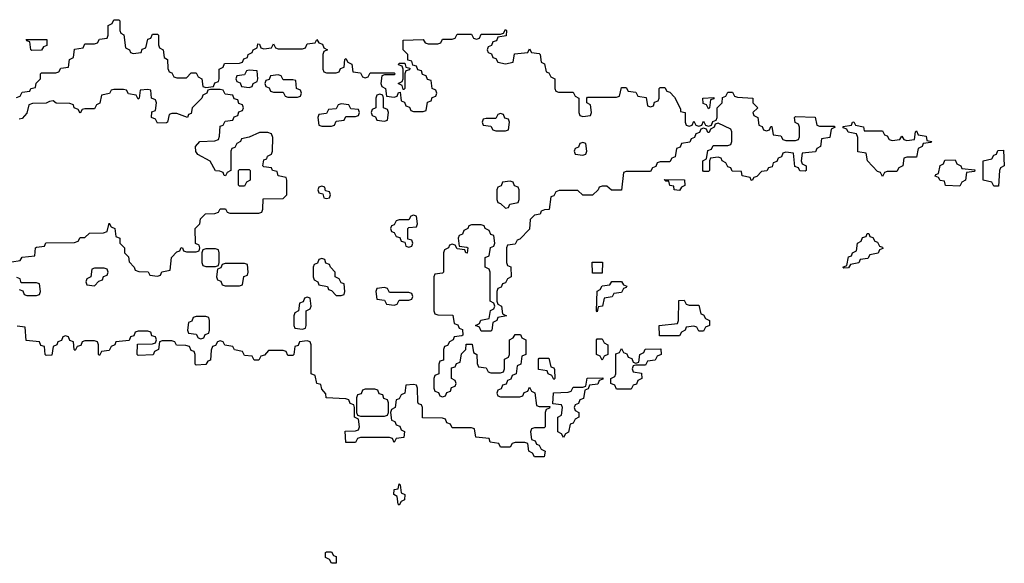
# Model space of a CAD drawing. Header units: inches. Extents: x 2710028 to 2964570, y 496606 to 722708.
# Tile 61 of 228: x 2801400 to 2805474, y 635366 to 637614. Entities that reach past the tile are written whole.
import ezdxf

# ---------------------------------------------------------------- set-up
doc = ezdxf.new("R2010")
doc.units = ezdxf.units.IN
doc.header["$MEASUREMENT"] = 0
doc.layers.add('C8603', color=7, linetype='Continuous')

msp = doc.modelspace()

# ---------------------------------------------------------------- linework, layer by layer
at = {"layer": 'C8603', "color": 6}
for points in [[(2801387.3, 637292.7), (2801402, 637298), (2801410, 637314), (2801442, 637318), (2801446, 637330), (2801466, 637334), (2801468.4, 637351.6), (2801486, 637370), (2801486, 637390), (2801490, 637394), (2801550, 637394), (2801562, 637398), (2801570, 637414), (2801602, 637418), (2801606, 637450), (2801622, 637458), (2801627.3, 637492.7), (2801662, 637498), (2801670, 637514), (2801710, 637514), (2801722, 637518), (2801730, 637534), (2801762, 637538), (2801766, 637550), (2801766, 637590), (2801782, 637598), (2801790, 637614), (2801810, 637614), (2801814, 637610), (2801814, 637570), (2801818, 637558), (2801831.3, 637551.3), (2801838, 637498), (2801854, 637490), (2801858, 637478), (2801870, 637474), (2801902, 637478), (2801907.3, 637492.7), (2801922, 637498), (2801930, 637534), (2801942, 637538), (2801950, 637554), (2801970, 637554), (2801974, 637550), (2801974, 637510), (2801978, 637498), (2801994, 637490), (2801998, 637458), (2802012, 637450), (2802012.7, 637412.7), (2802018, 637398), (2802030, 637394), (2802038, 637378), (2802050, 637374), (2802090, 637374), (2802110, 637394), (2802130, 637394), (2802138, 637378), (2802154, 637370), (2802158, 637338), (2802170, 637334), (2802202, 637338), (2802207.3, 637352.7), (2802222, 637358), (2802226, 637370), (2802226, 637410), (2802242, 637418), (2802247.3, 637432.7), (2802310, 637434), (2802322, 637438), (2802327.3, 637452.7), (2802342, 637458), (2802346, 637470), (2802362, 637478), (2802366, 637490), (2802382, 637498), (2802386, 637514), (2802392.7, 637512.7), (2802398, 637498), (2802410, 637494), (2802442, 637498), (2802450, 637514), (2802458, 637498), (2802470, 637494), (2802570, 637494), (2802582, 637498), (2802590, 637514), (2802622, 637518), (2802630, 637532), (2802638, 637518), (2802652.7, 637512.7), (2802658, 637498), (2802674, 637490), (2802658, 637482), (2802654, 637470), (2802654, 637410), (2802658, 637398), (2802670, 637394), (2802710, 637394), (2802722, 637398), (2802727.3, 637412.7), (2802742, 637418), (2802746, 637450), (2802750, 637454), (2802758, 637438), (2802774, 637430), (2802778, 637398), (2802810, 637394), (2802818, 637378), (2802830, 637374), (2802842, 637378), (2802850, 637394), (2802950, 637394), (2802954, 637390), (2802950, 637386), (2802910, 637386), (2802898, 637382), (2802894, 637350), (2802898, 637338), (2802914, 637330), (2802918, 637298), (2802950, 637294), (2802962, 637298), (2802967.3, 637312.7), (2802974, 637314), (2802978, 637278), (2802992.7, 637272.7), (2802998, 637258), (2803012.7, 637252.7), (2803018, 637238), (2803030, 637234), (2803070, 637234), (2803082, 637238), (2803087.3, 637272.7), (2803102, 637278), (2803107.3, 637292.7), (2803122, 637298), (2803126, 637310), (2803122, 637322), (2803106, 637330), (2803102, 637362), (2803087.3, 637367.3), (2803082, 637382), (2803067.3, 637387.3), (2803062, 637402), (2803047.3, 637407.3), (2803042, 637422), (2803026, 637426), (2803022, 637442), (2803006, 637446), (2803006, 637470), (2802986, 637490), (2802986, 637530), (2803070, 637532), (2803078, 637518), (2803090, 637514), (2803130, 637514), (2803142, 637518), (2803150, 637534), (2803190, 637534), (2803202, 637538), (2803210, 637554), (2803270, 637554), (2803278, 637538), (2803290, 637534), (2803302, 637538), (2803310, 637554), (2803390, 637554), (2803402, 637558), (2803410, 637574), (2803414, 637570), (2803412.7, 637547.3), (2803378, 637542), (2803372.7, 637527.3), (2803358, 637522), (2803352.7, 637507.3), (2803338, 637502), (2803334, 637490), (2803338, 637478), (2803352.7, 637472.7), (2803358, 637458), (2803370, 637454), (2803378, 637438), (2803410, 637432), (2803442, 637438), (2803447.3, 637472.7), (2803502, 637478), (2803510, 637494), (2803518, 637478), (2803550, 637474), (2803554, 637470), (2803558, 637438), (2803571.6, 637431.6), (2803578, 637398), (2803590, 637394), (2803598, 637378), (2803614, 637370), (2803614, 637330), (2803618, 637318), (2803630, 637314), (2803690, 637314), (2803698, 637298), (2803714, 637290), (2803714, 637230), (2803718, 637218), (2803730, 637214), (2803762, 637218), (2803766, 637230), (2803762, 637262), (2803746, 637270), (2803746, 637290), (2803750, 637294), (2803870, 637294), (2803882, 637298), (2803890, 637334), (2803910, 637334), (2803918, 637318), (2803950, 637314), (2803958, 637298), (2803992.7, 637292.7), (2803998, 637258), (2804010, 637254), (2804022, 637258), (2804027.3, 637272.7), (2804042, 637278), (2804046, 637290), (2804046, 637330), (2804050, 637334), (2804070, 637334), (2804078, 637318), (2804090, 637314), (2804110, 637294), (2804134, 637246), (2804134, 637234), (2804154, 637230), (2804154, 637190), (2804158, 637178), (2804170, 637174), (2804182, 637178), (2804190, 637194), (2804198, 637178), (2804210, 637174), (2804222, 637178), (2804230, 637194), (2804238, 637178), (2804250, 637174), (2804262, 637178), (2804267.3, 637192.7), (2804282, 637198), (2804286, 637210), (2804286, 637250), (2804306, 637270), (2804307.3, 637292.7), (2804322, 637298), (2804330, 637314), (2804350, 637314), (2804358, 637298), (2804370, 637294), (2804434, 637290), (2804434, 637270), (2804454, 637250), (2804434, 637230), (2804438, 637218), (2804454, 637210), (2804458, 637178), (2804472.7, 637172.7), (2804478, 637158), (2804490, 637154), (2804502, 637158), (2804507.3, 637172.7), (2804512.7, 637172.7), (2804518, 637138), (2804550, 637134), (2804558, 637118), (2804570, 637114), (2804610, 637114), (2804622, 637118), (2804626, 637130), (2804626, 637170), (2804622, 637182), (2804608.4, 637188.4), (2804606, 637210), (2804610, 637214), (2804691.6, 637211.6), (2804698, 637178), (2804710, 637174), (2804770, 637174), (2804774, 637170), (2804758, 637162), (2804752.7, 637127.3), (2804718, 637122), (2804714, 637090), (2804698, 637082), (2804692.7, 637067.3), (2804638, 637062), (2804634, 637030), (2804638, 637018), (2804654, 637010), (2804654, 636990), (2804650, 636988), (2804628.4, 636988.4), (2804622, 637002), (2804607.3, 637007.3), (2804602, 637062), (2804570, 637066), (2804558, 637062), (2804552.7, 637047.3), (2804538, 637042), (2804532.7, 637027.3), (2804518, 637022), (2804514, 637006), (2804498, 637002), (2804491.6, 636988.4), (2804470, 636986), (2804450, 636966), (2804438, 636962), (2804431.1, 636948.9), (2804426, 636950), (2804422, 636962), (2804388.9, 636968.9), (2804386, 636986), (2804348, 636988), (2804342, 637002), (2804330, 637006), (2804322, 637022), (2804306, 637030), (2804302, 637042), (2804290, 637046), (2804258, 637042), (2804254, 637030), (2804254, 636990), (2804250, 636986), (2804230, 636986), (2804226, 636990), (2804226, 637030), (2804242, 637038), (2804247.3, 637072.7), (2804262, 637078), (2804270, 637094), (2804330, 637094), (2804342, 637098), (2804346, 637110), (2804346, 637150), (2804342, 637162), (2804290, 637186), (2804278, 637182), (2804274, 637170), (2804258, 637162), (2804252.7, 637147.3), (2804247.3, 637147.3), (2804242, 637162), (2804230, 637166), (2804218, 637162), (2804212.7, 637147.3), (2804198, 637142), (2804192.7, 637127.3), (2804178, 637122), (2804172.7, 637107.3), (2804138, 637102), (2804132.7, 637087.3), (2804118, 637082), (2804112.7, 637047.3), (2804098, 637042), (2804090, 637026), (2804050, 637026), (2804038, 637022), (2804032.7, 637007.3), (2804018, 637002), (2804010, 636986), (2803910, 636986), (2803898, 636982), (2803890, 636908.7), (2803849.1, 636909.1), (2803830, 636926), (2803810, 636926), (2803798, 636922), (2803794, 636910), (2803770, 636889), (2803730, 636889), (2803710, 636908), (2803632.7, 636907.3), (2803618, 636902), (2803610, 636886), (2803598, 636882), (2803590.7, 636829.3), (2803572, 636828), (2803558, 636822), (2803554, 636810), (2803530, 636806), (2803512.7, 636787.3), (2803510, 636748), (2803470, 636706), (2803458, 636702), (2803450, 636686), (2803418, 636682), (2803414, 636670), (2803414, 636610), (2803418, 636598), (2803431.6, 636591.6), (2803434, 636550), (2803418, 636542), (2803410, 636526), (2803398, 636522), (2803392.7, 636507.3), (2803378, 636502), (2803374, 636490), (2803374, 636450), (2803378, 636438), (2803394, 636430), (2803398, 636398), (2803414, 636390), (2803378, 636382), (2803374, 636370), (2803358, 636362), (2803354, 636330), (2803350, 636326), (2803310, 636326), (2803302, 636342), (2803286, 636350), (2803302, 636358), (2803308.4, 636371.6), (2803342, 636378), (2803348.4, 636411.6), (2803362, 636418), (2803366, 636430), (2803362, 636442), (2803346, 636450), (2803346, 636570), (2803342, 636582), (2803326, 636590), (2803326, 636630), (2803342, 636638), (2803348.4, 636671.6), (2803362, 636678), (2803366, 636690), (2803362, 636722), (2803350, 636726), (2803342, 636742), (2803326, 636750), (2803322, 636762), (2803310, 636766), (2803270, 636766), (2803258, 636762), (2803254, 636750), (2803238, 636742), (2803232.7, 636727.3), (2803218, 636722), (2803214, 636710), (2803218, 636678), (2803250, 636674), (2803254, 636670), (2803252, 636648), (2803246, 636650), (2803242, 636662), (2803210, 636666), (2803202, 636682), (2803190, 636686), (2803178, 636682), (2803174, 636670), (2803158, 636662), (2803154, 636650), (2803154, 636570), (2803150, 636566), (2803118, 636562), (2803114, 636550), (2803114, 636410), (2803118, 636398), (2803130, 636394), (2803192.7, 636392.7), (2803198, 636358), (2803212.7, 636352.7), (2803218, 636338), (2803232.7, 636332.7), (2803234, 636310), (2803230, 636306), (2803198, 636302), (2803194, 636290), (2803178, 636282), (2803170, 636266), (2803158, 636262), (2803154, 636250), (2803154, 636206), (2803138, 636202), (2803134, 636190), (2803134, 636150), (2803118, 636142), (2803114, 636130), (2803114, 636090), (2803118, 636078), (2803132.7, 636072.7), (2803138, 636058), (2803150, 636054), (2803162, 636058), (2803167.3, 636072.7), (2803182, 636078), (2803187.3, 636092.7), (2803202, 636098), (2803206, 636110), (2803202, 636122), (2803186, 636130), (2803186, 636174), (2803202, 636178), (2803207.3, 636192.7), (2803222, 636198), (2803228.4, 636231.6), (2803246, 636250), (2803247.3, 636272.7), (2803271.6, 636271.6), (2803278, 636238), (2803292, 636230), (2803292.7, 636192.7), (2803298, 636178), (2803330, 636174), (2803338, 636158), (2803350, 636154), (2803390, 636154), (2803402, 636158), (2803406, 636170), (2803406, 636210), (2803422, 636218), (2803426, 636230), (2803426, 636290), (2803442, 636298), (2803450, 636312), (2803472.7, 636312.7), (2803478, 636298), (2803494, 636290), (2803494, 636230), (2803478, 636222), (2803474, 636190), (2803458, 636182), (2803454, 636150), (2803438, 636142), (2803432.7, 636127.3), (2803418, 636122), (2803412.7, 636107.3), (2803398, 636102), (2803392.7, 636087.3), (2803378, 636082), (2803374, 636070), (2803378, 636058), (2803390, 636054), (2803470, 636054), (2803482, 636058), (2803487.3, 636072.7), (2803502, 636078), (2803510, 636094), (2803518, 636078), (2803531.6, 636071.6), (2803538, 636018), (2803550, 636014), (2803594, 636014), (2803592.7, 636007.3), (2803578, 636002), (2803574, 635990), (2803574, 635930), (2803570, 635926), (2803530, 635926), (2803518, 635922), (2803514, 635910), (2803518, 635878), (2803532.7, 635872.7), (2803538, 635858), (2803550, 635854), (2803558, 635838), (2803574, 635830), (2803570, 635806), (2803530, 635806), (2803522, 635822), (2803506, 635830), (2803502, 635862), (2803490, 635866), (2803450, 635866), (2803438, 635862), (2803430, 635846), (2803390, 635846), (2803382, 635862), (2803347.3, 635867.3), (2803342, 635882), (2803287.3, 635887.3), (2803282, 635922), (2803270, 635926), (2803190, 635926), (2803182, 635942), (2803167.3, 635947.3), (2803162, 635962), (2803150, 635966), (2803067.3, 635967.3), (2803066, 636010), (2803062, 636022), (2803050, 636026), (2803047.3, 636032.7), (2803046, 636090), (2803042, 636102), (2803030, 636106), (2802998, 636102), (2802994, 636070), (2802978, 636062), (2802970, 636046), (2802958, 636042), (2802954, 636010), (2802938, 636002), (2802934, 635990), (2802938, 635958), (2802952.7, 635952.7), (2802958, 635938), (2802972.7, 635932.7), (2802978, 635918), (2802991.6, 635911.6), (2802990, 635886), (2802958, 635882), (2802950, 635866), (2802942, 635882), (2802930, 635886), (2802810, 635886), (2802798, 635882), (2802790, 635866), (2802750, 635866), (2802747.3, 635912.7), (2802790, 635914), (2802802, 635918), (2802806, 635930), (2802802, 635962), (2802786, 635970), (2802786, 636010), (2802782, 636022), (2802767.3, 636027.3), (2802762, 636042), (2802750, 636046), (2802668, 636050), (2802667.3, 636067.3), (2802650, 636086), (2802646, 636106), (2802628.9, 636108.9), (2802622, 636142), (2802606, 636150), (2802606, 636270), (2802602, 636282), (2802590, 636286), (2802558, 636282), (2802552.7, 636267.3), (2802538, 636262), (2802534, 636230), (2802530, 636226), (2802510, 636226), (2802502, 636242), (2802490, 636246), (2802430, 636246), (2802412.7, 636227.3), (2802398, 636222), (2802390, 636206), (2802370, 636206), (2802362, 636222), (2802330, 636226), (2802322, 636242), (2802288.4, 636248.4), (2802282, 636262), (2802248.4, 636268.4), (2802242, 636282), (2802230, 636286), (2802218, 636282), (2802210, 636266), (2802198, 636262), (2802192.7, 636247.3), (2802190, 636206), (2802178, 636202), (2802170, 636188), (2802130, 636186), (2802126, 636190), (2802126, 636230), (2802122, 636242), (2802110, 636246), (2802102, 636262), (2802087.3, 636267.3), (2802048.4, 636268.4), (2802042, 636282), (2802030, 636286), (2801990, 636286), (2801978, 636282), (2801974, 636250), (2801958, 636242), (2801951.6, 636228.4), (2801890, 636226), (2801886, 636230), (2801887.3, 636272.7), (2801950, 636274), (2801962, 636278), (2801966, 636290), (2801962, 636302), (2801947.3, 636307.3), (2801942, 636322), (2801930, 636326), (2801890, 636326), (2801878, 636322), (2801872.7, 636307.3), (2801858, 636302), (2801852.7, 636287.3), (2801798, 636282), (2801794, 636270), (2801778, 636262), (2801770, 636246), (2801738, 636242), (2801730, 636226), (2801726, 636230), (2801726, 636270), (2801722, 636282), (2801710, 636286), (2801670, 636286), (2801658, 636282), (2801652.7, 636267.3), (2801638, 636262), (2801630, 636246), (2801626, 636250), (2801622, 636282), (2801607.3, 636287.3), (2801602, 636302), (2801590, 636306), (2801578, 636302), (2801572.7, 636287.3), (2801558, 636282), (2801554, 636270), (2801538, 636262), (2801532.7, 636227.3), (2801510, 636226), (2801506, 636230), (2801502, 636262), (2801487.3, 636267.3), (2801482, 636282), (2801427.3, 636287.3), (2801422, 636342), (2801390, 636346)], [(2801367.3, 636612.7), (2801402, 636618), (2801410, 636632), (2801462, 636638), (2801466, 636670), (2801470, 636674), (2801502, 636678), (2801508.4, 636691.6), (2801627.3, 636692.7), (2801642, 636698), (2801650, 636714), (2801670, 636714), (2801688.4, 636731.6), (2801747.3, 636732.7), (2801762, 636738), (2801770, 636772), (2801778, 636758), (2801794, 636750), (2801798, 636718), (2801814, 636710), (2801814, 636690), (2801834, 636670), (2801834, 636650), (2801850, 636634), (2801852.7, 636612.7), (2801874, 636590), (2801878, 636578), (2801892.7, 636572.7), (2801931.6, 636571.6), (2801938, 636558), (2801970, 636554), (2801982, 636558), (2801988.4, 636571.6), (2802022, 636578), (2802028, 636630), (2802050, 636654), (2802062, 636658), (2802068.4, 636671.6), (2802074, 636670), (2802078, 636658), (2802090, 636654), (2802130, 636654), (2802142, 636658), (2802146, 636670), (2802142, 636682), (2802128, 636688), (2802126, 636750), (2802146, 636770), (2802148, 636790), (2802169.2, 636810.8), (2802208, 636812), (2802222, 636818), (2802230, 636832), (2802251.6, 636831.6), (2802258, 636818), (2802270, 636814), (2802390, 636814), (2802402, 636818), (2802406, 636830), (2802407.3, 636872.7), (2802490, 636874), (2802506, 636890), (2802506, 636950), (2802502, 636962), (2802470, 636968), (2802466, 636986), (2802446, 636990), (2802442, 637002), (2802410, 637006), (2802406, 637010), (2802410, 637034), (2802422, 637038), (2802426, 637050), (2802442, 637058), (2802446, 637070), (2802447.3, 637127.3), (2802442, 637142), (2802427.3, 637147.3), (2802392.7, 637147.3), (2802350, 637128), (2802318, 637122), (2802314, 637110), (2802298, 637102), (2802290, 637086), (2802278, 637082), (2802274, 637070), (2802274, 636990), (2802258, 636982), (2802252, 636968), (2802246, 636970), (2802242, 636982), (2802228, 636988), (2802210, 636988.7), (2802188.4, 637028.4), (2802136.4, 637056.4), (2802128.4, 637068.4), (2802128, 637090), (2802146, 637110), (2802207.3, 637112.7), (2802222, 637118), (2802227.3, 637132.7), (2802230, 637174), (2802242, 637178), (2802250, 637194), (2802282, 637198), (2802287.3, 637212.7), (2802302, 637218), (2802307.3, 637232.7), (2802322, 637238), (2802326, 637250), (2802322, 637262), (2802307.3, 637267.3), (2802302, 637282), (2802287.3, 637287.3), (2802282, 637302), (2802250, 637306), (2802242, 637322), (2802230, 637326), (2802190, 637326), (2802178, 637322), (2802174, 637310), (2802158, 637302), (2802154, 637290), (2802114, 637250), (2802110, 637226), (2802098, 637222), (2802094, 637210), (2802050, 637226), (2802030, 637226), (2802018, 637222), (2802012, 637190), (2802007.3, 637187.3), (2801970, 637186), (2801962, 637202), (2801946, 637210), (2801947.3, 637232.7), (2801962, 637238), (2801966, 637270), (2801962, 637282), (2801946, 637290), (2801942, 637322), (2801930, 637326), (2801898, 637322), (2801894, 637290), (2801890, 637286), (2801882, 637302), (2801850, 637308), (2801842, 637322), (2801830, 637326), (2801790, 637326), (2801778, 637322), (2801771.3, 637308.7), (2801738, 637302), (2801731.3, 637268.7), (2801718, 637262), (2801710, 637246), (2801670, 637246), (2801658, 637242), (2801650, 637228), (2801642, 637242), (2801626, 637250), (2801622, 637262), (2801607.3, 637267.3), (2801551.6, 637268.4), (2801538, 637278), (2801523.6, 637276.4), (2801510, 637268.7), (2801452.7, 637267.3), (2801438, 637262), (2801430, 637228), (2801410, 637206), (2801398, 637202)], [(2801398, 636498), (2801412.7, 636492.7), (2801418, 636478), (2801430, 636474), (2801470, 636474), (2801482, 636478), (2801486, 636490), (2801482, 636522), (2801470, 636526), (2801406, 636526), (2801402, 636542), (2801388, 636548)]]:
    msp.add_lwpolyline(points, dxfattribs=at)
for points in [[(2801450, 637486), (2801446, 637490), (2801442, 637522), (2801430, 637526), (2801427.3, 637532.7), (2801512.7, 637532.7), (2801512.7, 637507.3), (2801498, 637502), (2801490, 637488)], [(2802986, 637326), (2802982, 637342), (2802966, 637350), (2802982, 637358), (2802986, 637370), (2802986, 637410), (2802982, 637422), (2802967.3, 637427.3), (2802970, 637434), (2802994, 637434), (2802998, 637418), (2803014, 637414), (2803012.7, 637407.3), (2802998, 637402), (2802994, 637390), (2802994, 637330), (2802990, 637326)], [(2802350, 637406), (2802338, 637402), (2802330, 637386), (2802298, 637382), (2802294, 637370), (2802298, 637358), (2802312.7, 637352.7), (2802318, 637338), (2802350, 637334), (2802362, 637338), (2802366, 637350), (2802382, 637358), (2802386, 637370), (2802382, 637402)], [(2802470, 637386), (2802438, 637382), (2802432.7, 637367.3), (2802418, 637362), (2802414, 637350), (2802418, 637338), (2802432.7, 637332.7), (2802438, 637318), (2802450, 637314), (2802490, 637314), (2802498, 637298), (2802510, 637294), (2802550, 637294), (2802562, 637298), (2802566, 637310), (2802562, 637322), (2802546, 637330), (2802542, 637362), (2802530, 637366), (2802490, 637366), (2802482, 637382)], [(2802890, 637306), (2802878, 637302), (2802874, 637290), (2802874, 637250), (2802858, 637242), (2802854, 637230), (2802858, 637218), (2802872.7, 637212.7), (2802878, 637198), (2802910, 637194), (2802922, 637198), (2802926, 637230), (2802922, 637242), (2802906, 637250), (2802906, 637290), (2802902, 637302)], [(2802730, 637266), (2802718, 637262), (2802710, 637246), (2802678, 637242), (2802670, 637226), (2802638, 637222), (2802634, 637210), (2802638, 637178), (2802650, 637174), (2802690, 637174), (2802702, 637178), (2802710, 637194), (2802742, 637198), (2802750, 637214), (2802790, 637214), (2802802, 637218), (2802806, 637230), (2802802, 637242), (2802770, 637246), (2802762, 637262)], [(2804250, 637246), (2804242, 637262), (2804227.3, 637267.3), (2804226, 637290), (2804272, 637292), (2804272.7, 637287.3), (2804258, 637282), (2804254, 637250)], [(2803390, 637226), (2803378, 637222), (2803370, 637206), (2803330, 637206), (2803318, 637202), (2803314, 637190), (2803318, 637178), (2803350, 637174), (2803358, 637158), (2803370, 637154), (2803410, 637154), (2803422, 637158), (2803426, 637190), (2803422, 637202), (2803407.3, 637207.3), (2803402, 637222)], [(2804894, 637154), (2804970, 637154), (2804978, 637138), (2804990, 637134), (2804998, 637118), (2805010, 637114), (2805042, 637118), (2805050, 637132), (2805058, 637118), (2805070, 637114), (2805102, 637118), (2805106, 637150), (2805110, 637154), (2805118, 637138), (2805150, 637132), (2805154, 637114), (2805174, 637110), (2805170, 637106), (2805138, 637102), (2805134, 637090), (2805118, 637082), (2805110, 637046), (2805070, 637046), (2805058, 637042), (2805054, 637010), (2805038, 637002), (2805030, 636986), (2804990, 636986), (2804978, 636982), (2804970, 636966), (2804962, 636982), (2804950, 636986), (2804908, 637030), (2804902, 637062), (2804867.3, 637067.3), (2804867.3, 637127.3), (2804862, 637142), (2804828.4, 637148.4), (2804822, 637162), (2804807.3, 637167.3), (2804807.3, 637172.7), (2804842, 637178), (2804846, 637190), (2804851.6, 637191.6), (2804858, 637178), (2804891.3, 637171.3)], [(2803730, 637106), (2803718, 637102), (2803712.7, 637087.3), (2803698, 637082), (2803694, 637070), (2803698, 637058), (2803730, 637054), (2803742, 637058), (2803746, 637070), (2803742, 637102)], [(2805430, 636926), (2805422, 636942), (2805386, 636950), (2805386, 637030), (2805422, 637038), (2805430, 637054), (2805442, 637058), (2805447.3, 637072.7), (2805470, 637074), (2805474, 637010), (2805458, 637002), (2805454, 636990), (2805450, 636926)], [(2805290, 636926), (2805230, 636928), (2805226, 636946), (2805208.4, 636948.4), (2805202, 636962), (2805187.3, 636967.3), (2805190, 636974), (2805202, 636978), (2805208.4, 637011.6), (2805222, 637018), (2805227.3, 637032.7), (2805270, 637034), (2805278, 637018), (2805294, 637010), (2805298, 636998), (2805352.7, 636992.7), (2805350, 636986), (2805318, 636982), (2805314, 636950), (2805298, 636942)], [(2802310, 636926), (2802306, 636930), (2802306, 636990), (2802310, 636994), (2802350, 636994), (2802354, 636990), (2802354, 636950), (2802338, 636942), (2802330, 636926)], [(2803430, 636946), (2803398, 636942), (2803392.7, 636927.3), (2803378, 636922), (2803374, 636910), (2803374, 636870), (2803378, 636858), (2803390, 636854), (2803410, 636834), (2803422, 636838), (2803428.4, 636851.6), (2803462, 636858), (2803466, 636870), (2803466, 636910), (2803462, 636922), (2803447.3, 636927.3), (2803442, 636942)], [(2804130, 636908), (2804108, 636910), (2804106, 636926), (2804090, 636928), (2804086, 636946), (2804074, 636946), (2804067.3, 636952.7), (2804151.3, 636951.3), (2804151.6, 636928.4), (2804138, 636922)], [(2802650, 636926), (2802638, 636922), (2802634, 636910), (2802638, 636898), (2802654, 636894), (2802658, 636878), (2802670, 636874), (2802682, 636878), (2802686, 636890), (2802682, 636902), (2802666, 636906), (2802662, 636922)], [(2803030, 636806), (2803018, 636802), (2803010, 636786), (2802970, 636786), (2802958, 636782), (2802950, 636766), (2802938, 636762), (2802934, 636750), (2802938, 636738), (2802950, 636734), (2802958, 636718), (2802972.7, 636712.7), (2802978, 636698), (2802994, 636694), (2802998, 636678), (2803010, 636674), (2803022, 636678), (2803026, 636690), (2803022, 636702), (2803006, 636706), (2803006, 636750), (2803010, 636754), (2803042, 636758), (2803046, 636770), (2803042, 636802)], [(2804810, 636586), (2804806, 636590), (2804822, 636598), (2804830, 636634), (2804842, 636638), (2804846, 636650), (2804862, 636658), (2804866, 636690), (2804882, 636698), (2804887.3, 636712.7), (2804902, 636718), (2804906, 636730), (2804914, 636730), (2804918, 636718), (2804930, 636714), (2804938, 636698), (2804950, 636694), (2804958, 636678), (2804970, 636674), (2804971.6, 636668.4), (2804958, 636662), (2804951.6, 636648.4), (2804918, 636642), (2804910, 636626), (2804878, 636622), (2804871.6, 636608.4), (2804838, 636602), (2804830, 636588)], [(2802210, 636666), (2802170, 636666), (2802158, 636662), (2802154, 636650), (2802154, 636610), (2802158, 636598), (2802170, 636594), (2802210, 636594), (2802222, 636598), (2802226, 636610), (2802226, 636650), (2802222, 636662)], [(2802330, 636606), (2802250, 636606), (2802238, 636602), (2802232.7, 636587.3), (2802218, 636582), (2802214, 636550), (2802218, 636538), (2802232.7, 636532.7), (2802238, 636518), (2802250, 636514), (2802310, 636514), (2802322, 636518), (2802327.3, 636552.7), (2802342, 636558), (2802346, 636570), (2802342, 636602)], [(2802650, 636626), (2802638, 636622), (2802632.7, 636607.3), (2802618, 636602), (2802614, 636590), (2802614, 636550), (2802618, 636538), (2802634, 636530), (2802638, 636518), (2802674, 636510), (2802678, 636498), (2802690, 636494), (2802710, 636474), (2802730, 636474), (2802742, 636478), (2802746, 636490), (2802742, 636522), (2802730, 636526), (2802722, 636542), (2802706, 636550), (2802706, 636570), (2802686, 636590), (2802682, 636602), (2802667.3, 636607.3), (2802662, 636622)], [(2803770, 636566), (2803769, 636611), (2803811.1, 636611.1), (2803810, 636566)], [(2801750, 636586), (2801710, 636586), (2801698, 636582), (2801694, 636550), (2801678, 636542), (2801674, 636530), (2801678, 636518), (2801710, 636514), (2801727.3, 636532.7), (2801742, 636538), (2801747.3, 636552.7), (2801762, 636558), (2801766, 636570), (2801762, 636582)], [(2803790, 636406), (2803786, 636410), (2803788.9, 636491.1), (2803802, 636498), (2803810, 636514), (2803842, 636518), (2803850, 636532), (2803890, 636532), (2803898, 636518), (2803912.7, 636512.7), (2803910, 636506), (2803898, 636502), (2803890, 636486), (2803858, 636482), (2803851.6, 636468.4), (2803818, 636462), (2803812, 636430), (2803794, 636426)], [(2802910, 636506), (2802878, 636502), (2802874, 636490), (2802878, 636458), (2802910, 636454), (2802918, 636438), (2802950, 636434), (2802962, 636438), (2802970, 636454), (2803010, 636454), (2803022, 636458), (2803026, 636470), (2803022, 636482), (2803010, 636486), (2802930, 636486), (2802922, 636502)], [(2802590, 636466), (2802578, 636462), (2802572.7, 636447.3), (2802558, 636442), (2802554, 636410), (2802538, 636402), (2802534, 636390), (2802534, 636350), (2802538, 636338), (2802570, 636334), (2802582, 636338), (2802586, 636350), (2802586, 636410), (2802602, 636418), (2802606, 636430), (2802602, 636462)], [(2804170, 636434), (2804210, 636434), (2804218, 636398), (2804230, 636394), (2804238, 636378), (2804254, 636370), (2804254, 636350), (2804238, 636342), (2804230, 636326), (2804210, 636326), (2804202, 636342), (2804190, 636346), (2804158, 636342), (2804154, 636330), (2804138, 636322), (2804130, 636306), (2804047.3, 636307.3), (2804046, 636350), (2804122, 636358), (2804126, 636370), (2804127.3, 636452.7), (2804150, 636454), (2804158, 636438)], [(2802170, 636386), (2802130, 636386), (2802118, 636382), (2802112.7, 636367.3), (2802098, 636362), (2802094, 636330), (2802098, 636318), (2802130, 636314), (2802138, 636298), (2802150, 636294), (2802162, 636298), (2802167.3, 636312.7), (2802182, 636318), (2802186, 636330), (2802186, 636370), (2802182, 636382)], [(2803810, 636206), (2803802, 636222), (2803786, 636230), (2803786, 636290), (2803790, 636294), (2803810, 636294), (2803818, 636278), (2803834, 636270), (2803834, 636230), (2803818, 636222)], [(2803950, 636194), (2803962, 636198), (2803966, 636230), (2803982, 636238), (2803988.4, 636251.6), (2804052.7, 636252.7), (2804054, 636230), (2804038, 636222), (2804030, 636206), (2803998, 636202), (2803990, 636186), (2803950, 636186), (2803938, 636182), (2803934, 636170), (2803938, 636158), (2803972.7, 636152.7), (2803974, 636130), (2803958, 636122), (2803952.7, 636107.3), (2803938, 636102), (2803930, 636086), (2803870, 636086), (2803862, 636102), (2803846, 636110), (2803846, 636130), (2803862, 636138), (2803866, 636150), (2803867.3, 636232.7), (2803882, 636238), (2803890, 636254), (2803898, 636238), (2803912.7, 636232.7), (2803918, 636218), (2803932.7, 636212.7), (2803938, 636198)], [(2803610, 636126), (2803602, 636142), (2803586, 636150), (2803582, 636162), (2803547.3, 636167.3), (2803546, 636210), (2803550, 636214), (2803590, 636214), (2803598, 636178), (2803610, 636174), (2803612.7, 636167.3), (2803614, 636130)], [(2803650, 635886), (2803642, 635902), (2803626, 635910), (2803626, 635970), (2803642, 635978), (2803646, 636010), (2803642, 636022), (2803606, 636026), (2803608.4, 636071.6), (2803670, 636074), (2803682, 636078), (2803690, 636094), (2803730, 636094), (2803742, 636098), (2803748.4, 636131.6), (2803812.7, 636132.7), (2803812.7, 636127.3), (2803798, 636122), (2803792.7, 636107.3), (2803758, 636102), (2803752.7, 636087.3), (2803738, 636082), (2803732.7, 636047.3), (2803718, 636042), (2803712.7, 636027.3), (2803698, 636022), (2803694, 636010), (2803698, 635998), (2803714, 635990), (2803714, 635970), (2803698, 635962), (2803690, 635946), (2803678, 635942), (2803671.3, 635908.7), (2803658, 635902)], [(2802870, 636086), (2802830, 636086), (2802818, 636082), (2802812.7, 636067.3), (2802798, 636062), (2802794, 636050), (2802794, 635990), (2802798, 635978), (2802810, 635974), (2802910, 635974), (2802922, 635978), (2802926, 635990), (2802926, 636030), (2802922, 636042), (2802907.3, 636047.3), (2802902, 636062), (2802887.3, 636067.3), (2802882, 636082)], [(2802970, 635606), (2802966, 635610), (2802962, 635642), (2802948.7, 635650), (2802949, 635671), (2802966, 635674), (2802970, 635694), (2802974, 635690), (2802978, 635658), (2802994, 635650), (2802991.6, 635628.4), (2802978, 635622)], [(2802690, 635366), (2802682, 635382), (2802666, 635390), (2802666, 635410), (2802670, 635414), (2802690, 635414), (2802698, 635398), (2802710, 635394), (2802710, 635366)]]:
    msp.add_lwpolyline(points, close=True, dxfattribs=at)

doc.saveas('drawing.dxf')
